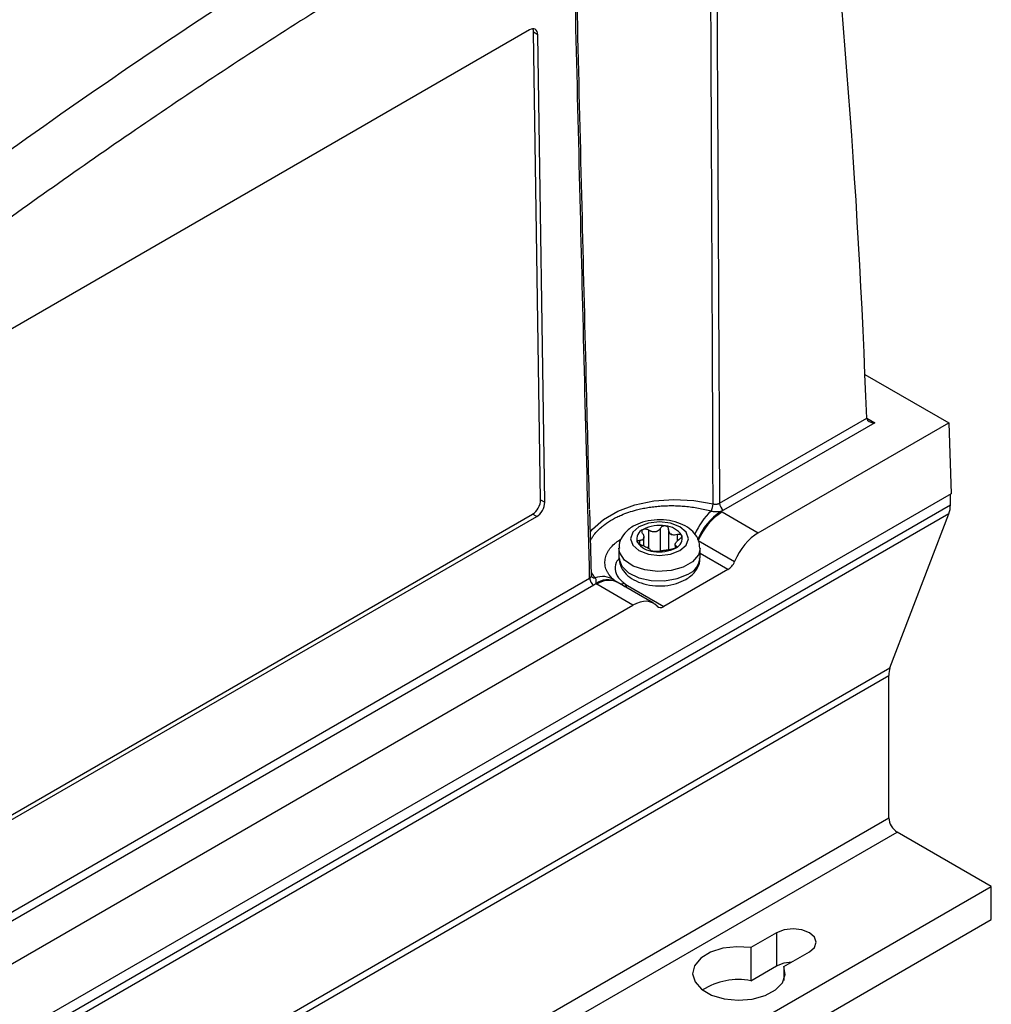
# Model space of a CAD drawing. Header units: millimetres. Extents: x -0.201 to 0.721, y -0.195 to 0.483.
# Tile 180 of 188: x 0.637 to 0.721, y 0.299 to 0.384. Entities that reach past the tile are written whole.
import ezdxf

# ---------------------------------------------------------------- set-up
doc = ezdxf.new("R2010")
doc.units = ezdxf.units.MM

msp = doc.modelspace()

# ---------------------------------------------------------------- linework, layer by layer
at = {"color": 7, "linetype": 'Continuous', "lineweight": 25}
for p, q in [((0.680999, 0.3834), (0.625137, 0.351152)), ((0.681965, 0.342832), (0.681359, 0.383192)), ((0.681718, 0.382985), (0.681359, 0.383192)), ((0.682324, 0.342625), (0.681718, 0.382985)), ((0.70996, 0.35367), (0.717203, 0.349489)), ((0.697406, 0.342551), (0.710106, 0.349883)), ((0.710813, 0.349481), (0.69776, 0.341946)), ((0.70075, 0.339991), (0.717203, 0.349489)), ((0.710106, 0.34989), (0.710813, 0.349481)), ((0.710106, 0.349883), (0.710106, 0.34988)), ((0.717203, 0.349489), (0.717388, 0.343365)), ((0.717388, 0.343365), (0.553278, 0.248626)), ((0.717327, 0.342399), (0.717327, 0.343329)), ((0.681965, 0.342832), (0.682324, 0.342625)), ((0.7172, 0.341638), (0.553151, 0.246935)), ((0.553278, 0.247696), (0.717327, 0.342399)), ((0.686352, 0.336292), (0.686212, 0.341971)), ((0.69763, 0.341792), (0.70075, 0.339991)), ((0.712118, 0.328353), (0.7172, 0.341638)), ((0.625409, 0.309352), (0.68127, 0.3416)), ((0.625768, 0.309145), (0.681629, 0.341393)), ((0.681629, 0.341393), (0.68127, 0.3416)), ((0.691282, 0.340235), (0.691282, 0.338659)), ((0.692313, 0.338438), (0.692313, 0.340395)), ((0.693013, 0.340286), (0.693013, 0.338543)), ((0.690494, 0.339344), (0.690494, 0.339029)), ((0.690873, 0.338865), (0.690873, 0.339618)), ((0.693767, 0.339288), (0.693767, 0.339851)), ((0.695572, 0.339334), (0.698712, 0.337521)), ((0.688724, 0.338671), (0.688724, 0.337855)), ((0.693575, 0.338969), (0.693575, 0.33866)), ((0.693679, 0.338722), (0.693679, 0.338852)), ((0.695724, 0.337855), (0.695724, 0.338671)), ((0.698129, 0.336816), (0.695724, 0.338204)), ((0.698129, 0.336816), (0.692609, 0.333629)), ((0.577198, 0.273156), (0.686198, 0.336081)), ((0.686363, 0.336221), (0.686358, 0.336227)), ((0.688141, 0.336062), (0.688046, 0.336168)), ((0.688278, 0.335933), (0.688317, 0.335903)), ((0.688568, 0.335724), (0.68852, 0.335753)), ((0.691701, 0.333915), (0.688568, 0.335724)), ((0.686552, 0.335476), (0.577551, 0.272551)), ((0.689939, 0.333749), (0.686818, 0.335551)), ((0.689164, 0.335649), (0.689415, 0.335474)), ((0.689464, 0.335445), (0.692609, 0.333629)), ((0.580542, 0.270596), (0.689939, 0.333749)), ((0.54807, 0.233649), (0.712118, 0.328353)), ((0.547975, 0.23298), (0.712024, 0.327683)), ((0.712024, 0.315397), (0.712024, 0.327683)), ((0.547975, 0.220694), (0.712024, 0.315397)), ((0.548682, 0.219469), (0.712731, 0.314172)), ((0.720863, 0.309478), (0.712731, 0.314172)), ((0.556814, 0.214775), (0.720863, 0.309478)), ((0.720863, 0.30662), (0.720863, 0.309478)), ((0.556814, 0.211917), (0.720863, 0.30662)), ((0.702336, 0.305478), (0.700119, 0.304198)), ((0.702336, 0.305478), (0.702337, 0.30262)), ((0.700119, 0.304198), (0.700119, 0.30134)), ((0.702947, 0.302565), (0.705165, 0.303845)), ((0.700119, 0.30134), (0.702337, 0.30262)), ((0.702947, 0.302565), (0.702947, 0.30137))]:
    msp.add_line(p, q, dxfattribs=at)
at = {"color": 7, "linetype": 'Continuous', "lineweight": 25, "flags": 128}
for points in [[(0.68625, 0.340039), (0.686457, 0.340303), (0.687393, 0.34115), (0.688625, 0.341861), (0.690093, 0.342402), (0.691729, 0.342746), (0.693455, 0.342878), (0.69519, 0.342792), (0.696852, 0.342491)], [(0.690456, 0.340508), (0.689914, 0.34004), (0.689724, 0.339488), (0.689914, 0.338936), (0.690456, 0.338467), (0.691267, 0.338154), (0.692224, 0.338045), (0.693181, 0.338155), (0.693992, 0.338467), (0.694534, 0.338936), (0.694724, 0.339488), (0.694534, 0.34004), (0.693992, 0.340508), (0.693181, 0.340821), (0.692224, 0.340931), (0.691267, 0.340821), (0.690456, 0.340508)], [(0.695724, 0.338673), (0.695579, 0.338095), (0.695073, 0.337497), (0.694258, 0.337027), (0.693223, 0.336735), (0.69208, 0.336653), (0.690952, 0.336789), (0.689962, 0.337129), (0.689217, 0.337637), (0.688799, 0.338257), (0.688724, 0.338671)], [(0.688724, 0.337855), (0.688727, 0.337771), (0.688964, 0.33712), (0.689553, 0.336549), (0.690433, 0.336119), (0.691506, 0.335877), (0.692657, 0.33585), (0.693761, 0.33604), (0.694699, 0.336426)], [(0.705165, 0.303845), (0.705598, 0.304219), (0.705751, 0.304661), (0.705598, 0.305103), (0.705165, 0.305478), (0.704516, 0.305728), (0.703751, 0.305816), (0.702985, 0.305728), (0.702336, 0.305478)], [(0.700119, 0.304198), (0.698899, 0.304274), (0.697696, 0.304133), (0.696624, 0.303788), (0.695784, 0.303272), (0.695254, 0.302633), (0.695084, 0.301932), (0.695291, 0.301233), (0.695855, 0.300604), (0.696723, 0.300103), (0.697813, 0.299778), (0.699022, 0.299658), (0.700238, 0.299756), (0.701344, 0.300062), (0.702238, 0.300547), (0.702835, 0.301166), (0.70308, 0.301861), (0.702947, 0.302565)], [(0.702337, 0.30262), (0.702985, 0.30287), (0.703624, 0.302956)]]:
    msp.add_lwpolyline(points, dxfattribs=at)
at = {"color": 7, "linetype": 'Continuous', "lineweight": 25}
for centre, radius, start, end in [((0.695516, 0.342523), 0.0013367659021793, 330.974221, 358.614816), ((0.698175, 0.342594), 0.0007703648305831, 183.230306, 237.348404), ((0.701121, 0.337245), 0.0064120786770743, 133.784692, 155.857887), ((0.700491, 0.337373), 0.0053648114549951, 123.477983, 158.163052), ((0.700482, 0.337314), 0.0053094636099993, 122.494963, 157.637416), ((0.693978, 0.335465), 0.0073048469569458, 60.005646, 60.887665), ((0.715191, 0.342364), 0.0021361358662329, 340.156751, 0.94659), ((0.691135, 0.339482), 0.0008682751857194, 110.741538, 199.460901), ((0.692221, 0.337601), 0.003031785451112, 80.229781, 117.357239), ((0.692627, 0.338789), 0.0018029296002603, 33.439838, 86.567516), ((0.692562, 0.338698), 0.0013554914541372, 55.976133, 64.03122), ((0.693587, 0.340473), 0.0007033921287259, 232.224801, 247.782552), ((0.691821, 0.340186), 0.0018029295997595, 213.439838, 266.567516), ((0.693313, 0.339494), 0.0008682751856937, 290.741538, 19.460901), ((0.691886, 0.339869), 0.0013554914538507, 235.976133, 244.03122), ((0.690862, 0.338095), 0.0007033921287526, 52.224801, 67.782552), ((0.692227, 0.341374), 0.0030317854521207, 260.229781, 297.357239), ((0.694046, 0.337977), 0.0016831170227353, 292.84819, 355.8318), ((0.686968, 0.336124), 0.0007703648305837, 183.230306, 237.348404), ((0.686628, 0.336442), 0.0003449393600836, 219.784185, 279.607532), ((0.68732, 0.334492), 0.0017305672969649, 56.358868, 111.50859), ((0.687739, 0.334202), 0.0017342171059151, 62.783406, 125.90698), ((0.687836, 0.334198), 0.0016925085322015, 64.358616, 126.951974), ((0.690373, 0.341709), 0.007110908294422, 239.107715, 240.005699), ((0.688844, 0.336335), 0.0007574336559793, 268.255756, 295.028396), ((0.689057, 0.336091), 0.0007132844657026, 278.040003, 300.147867), ((0.689103, 0.336044), 0.0006999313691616, 278.880221, 301.069513), ((0.691279, 0.338589), 0.0036305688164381, 239.107715, 240.005699), ((0.714246, 0.32771), 0.0022226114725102, 163.187638, 180.688329), ((0.713559, 0.315467), 0.0015367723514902, 182.601787, 237.39623), ((0.699051, 0.295621), 0.0058174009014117, 79.417583, 122.305454)]:
    msp.add_arc(centre, radius, start, end, dxfattribs=at)
for centre, major_axis, ratio, start_param, end_param in [((0.132944, 0.000288), (0.3974602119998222, 0.7136636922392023), 0.587378, 5.512835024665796, 5.604150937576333), ((0.681011, 0.382577), (0.0004865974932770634, 0.000873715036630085), 0.587378, 5.488657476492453, 7.059453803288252), ((0.680652, 0.382784), (0.0004865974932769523, 0.000873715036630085), 0.587378, 5.48865747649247, 5.913598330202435), ((0.710813, 0.34989), (0.0007071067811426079, 6.100748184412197e-09), 0.577387, 3.165771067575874, 4.712393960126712), ((0.681258, 0.342424), (0.0004865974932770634, 0.000873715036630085), 0.587378, 3.917861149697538, 5.488657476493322), ((0.681617, 0.342216), (0.0004865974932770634, 0.000873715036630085), 0.587378, 3.917861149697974, 5.488657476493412), ((0.700793, 0.337108), (0.001703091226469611, 0.003058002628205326), 0.587378, 0.776268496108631, 1.758033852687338), ((0.698117, 0.33764), (0.0004865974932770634, 0.000873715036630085), 0.587378, 3.917861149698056, 4.899626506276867), ((0.689982, 0.330867), (0.0017030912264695, 0.003058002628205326), 0.587378, 6.077688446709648, 7.059453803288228), ((0.692597, 0.334453), (0.0004865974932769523, 0.000873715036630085), 0.587378, 2.936095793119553, 3.917861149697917)]:
    msp.add_ellipse(centre, major_axis=major_axis, ratio=ratio, start_param=start_param, end_param=end_param, dxfattribs=at)
for points, knots in [([(0.6261468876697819, 0.3823145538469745), (0.6294155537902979, 0.3843146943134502), (0.635953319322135, 0.3883152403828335), (0.6490417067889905, 0.3960981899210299), (0.6644968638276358, 0.4049743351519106), (0.6823212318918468, 0.4147743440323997), (0.6935865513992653, 0.4206343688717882), (0.69922032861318, 0.423564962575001)], [0, 0, 0, 0, 0.1343740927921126, 0.2687659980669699, 0.5376713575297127, 0.7687898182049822, 0.9999999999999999, 0.9999999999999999, 0.9999999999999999, 0.9999999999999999]), ([(0.6968520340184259, 0.3424907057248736), (0.6968273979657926, 0.3485361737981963), (0.696785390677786, 0.3588443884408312), (0.6967169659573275, 0.3741206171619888), (0.6966482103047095, 0.3887788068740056), (0.6965959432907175, 0.3991738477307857), (0.696568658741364, 0.4046002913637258)], [0, 0, 0, 0, 0.2919462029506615, 0.4978016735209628, 0.7378412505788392, 1, 1, 1, 1]), ([(0.6970787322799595, 0.4047927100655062), (0.6971094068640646, 0.3993729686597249), (0.6972014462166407, 0.3831109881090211), (0.6973106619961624, 0.3623637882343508), (0.6973845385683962, 0.3470337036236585), (0.697406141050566, 0.3425509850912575)], [0, 0, 0, 0, 0.261285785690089, 0.7839902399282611, 1, 1, 1, 1]), ([(0.5736739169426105, 0.3214990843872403), (0.5758912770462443, 0.3235639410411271), (0.5803753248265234, 0.3277395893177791), (0.5871789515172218, 0.3338562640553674), (0.5940716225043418, 0.3398898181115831), (0.6010059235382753, 0.3457812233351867), (0.6079720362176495, 0.3515268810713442), (0.6149649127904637, 0.3571232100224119), (0.6219835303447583, 0.3625698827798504), (0.6290317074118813, 0.3678675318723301), (0.6377025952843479, 0.3741725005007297), (0.6480093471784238, 0.3813460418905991), (0.6599755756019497, 0.3891860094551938), (0.6719916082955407, 0.3966113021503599), (0.6800211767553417, 0.4011663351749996), (0.6840382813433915, 0.403445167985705)], [0, 0, 0, 0, 0.0622011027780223, 0.1257859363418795, 0.1893965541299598, 0.2530847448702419, 0.3167987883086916, 0.3803835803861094, 0.4439938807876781, 0.5076814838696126, 0.5713950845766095, 0.678239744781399, 0.7852056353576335, 0.8925407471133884, 1, 1, 1, 1]), ([(0.6846319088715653, 0.3981202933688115), (0.682334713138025, 0.3968247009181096), (0.6776581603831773, 0.3941871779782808), (0.6706041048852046, 0.3899994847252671), (0.6634698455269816, 0.3856055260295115), (0.6563394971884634, 0.381039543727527), (0.6492219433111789, 0.3763111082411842), (0.6421220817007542, 0.3714227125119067), (0.6350408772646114, 0.3663755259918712), (0.6279753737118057, 0.3611671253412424), (0.6195627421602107, 0.3547584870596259), (0.6098248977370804, 0.3470307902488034), (0.5987915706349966, 0.3378284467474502), (0.5878208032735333, 0.3282669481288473), (0.5805860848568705, 0.3215831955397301), (0.5769668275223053, 0.3182395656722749)], [0, 0, 0, 0, 0.0629734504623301, 0.1281992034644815, 0.193451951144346, 0.2587859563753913, 0.3241471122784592, 0.3893728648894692, 0.4546256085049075, 0.5199596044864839, 0.5853207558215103, 0.6887198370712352, 0.7922265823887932, 0.8960587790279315, 1, 1, 1, 1]), ([(0.6861984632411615, 0.3360809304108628), (0.6860630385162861, 0.3414351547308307), (0.685803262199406, 0.3517058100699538), (0.6852870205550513, 0.3723882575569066), (0.6849115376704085, 0.3877196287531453), (0.6846565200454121, 0.3981322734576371)], [0, 0, 0, 0, 0.2589278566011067, 0.4966842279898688, 1, 1, 1, 1]), ([(0.6847806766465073, 0.3983033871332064), (0.6850324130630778, 0.3879358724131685), (0.6854035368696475, 0.3726515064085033), (0.6858659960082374, 0.3539098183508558), (0.686075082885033, 0.3455344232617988), (0.6861614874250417, 0.342073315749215)], [0, 0, 0, 0, 0.5530143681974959, 0.8152844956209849, 1, 1, 1, 1]), ([(0.6968520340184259, 0.3424907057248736), (0.6968648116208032, 0.3424875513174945), (0.6968904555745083, 0.3424812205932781), (0.6969307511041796, 0.342474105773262), (0.6969723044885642, 0.3424688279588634), (0.6970143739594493, 0.3424657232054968), (0.697056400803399, 0.3424647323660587), (0.6970982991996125, 0.3424658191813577), (0.6971403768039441, 0.3424690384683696), (0.6971817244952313, 0.342474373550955), (0.6972218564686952, 0.3424817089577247), (0.6972607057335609, 0.342490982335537), (0.6972985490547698, 0.3425022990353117), (0.697335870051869, 0.342516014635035), (0.6973722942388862, 0.342532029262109), (0.6973948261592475, 0.3425446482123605), (0.697406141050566, 0.3425509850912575)], [0, 0, 0, 0, 0.0691405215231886, 0.1387612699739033, 0.2098971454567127, 0.281556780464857, 0.3506891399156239, 0.4203021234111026, 0.4914312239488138, 0.5630842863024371, 0.6322137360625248, 0.7018237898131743, 0.7729494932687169, 0.8445988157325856, 0.9219619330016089, 1, 1, 1, 1]), ([(0.6862768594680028, 0.3393444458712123), (0.6862914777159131, 0.3393740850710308), (0.6863524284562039, 0.3394976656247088), (0.6866143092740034, 0.3398939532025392), (0.6870077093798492, 0.3403301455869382), (0.6875977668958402, 0.3408031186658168), (0.6880436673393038, 0.3410930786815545), (0.6885380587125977, 0.3413535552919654), (0.689197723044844, 0.3416551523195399), (0.6899326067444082, 0.3419024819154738), (0.690720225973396, 0.3420870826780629), (0.691214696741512, 0.3421797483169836), (0.6917240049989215, 0.3422522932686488), (0.6922492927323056, 0.3423043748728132), (0.6927883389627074, 0.3423348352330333), (0.6933397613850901, 0.3423426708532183), (0.6938965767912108, 0.3423271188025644), (0.694459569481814, 0.3422874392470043), (0.6950236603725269, 0.3422232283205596), (0.6955872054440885, 0.3421330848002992), (0.6961447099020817, 0.3420193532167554), (0.6965042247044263, 0.3419228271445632), (0.6966845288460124, 0.3418744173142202)], [0, 0, 0, 0, 0.0122389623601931, 0.0510303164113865, 0.1686476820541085, 0.2072798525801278, 0.2851999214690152, 0.324539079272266, 0.3636335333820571, 0.4821912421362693, 0.5225017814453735, 0.5632120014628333, 0.6041241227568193, 0.6454472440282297, 0.6879716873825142, 0.730724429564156, 0.7741860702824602, 0.8178893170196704, 0.862739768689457, 0.9078532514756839, 0.9537864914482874, 1, 1, 1, 1]), ([(0.6966845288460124, 0.3418744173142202), (0.696791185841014, 0.3418532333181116), (0.6969808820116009, 0.3418155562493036), (0.6972719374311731, 0.3418225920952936), (0.6974446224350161, 0.3418390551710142), (0.6975320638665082, 0.3418473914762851)], [0, 0, 0, 0, 0.3880180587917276, 0.6901145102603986, 1, 1, 1, 1]), ([(0.6977596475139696, 0.3419457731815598), (0.6977136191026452, 0.3419215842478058), (0.6976430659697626, 0.3418845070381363), (0.6975606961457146, 0.3418569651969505), (0.6975320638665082, 0.3418473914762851)], [0, 0, 0, 0, 0.6523935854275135, 1, 1, 1, 1]), ([(0.695705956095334, 0.3386722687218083), (0.6956884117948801, 0.338898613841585), (0.6956518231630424, 0.3393706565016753), (0.69524398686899, 0.3399943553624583), (0.6946390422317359, 0.3405126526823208), (0.6938202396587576, 0.3408977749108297), (0.6928306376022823, 0.3411156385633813), (0.6917658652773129, 0.3411278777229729), (0.6907644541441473, 0.3409501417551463), (0.690214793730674, 0.3406832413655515), (0.6899564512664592, 0.3405577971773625)], [0, 0, 0, 0, 0.1045927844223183, 0.2181282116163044, 0.3359336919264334, 0.4651307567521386, 0.6016755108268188, 0.7386816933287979, 0.8771794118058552, 1, 1, 1, 1]), ([(0.6899564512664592, 0.3405577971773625), (0.6898053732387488, 0.3404609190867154), (0.6894223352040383, 0.3402152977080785), (0.6889865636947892, 0.3396922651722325), (0.688717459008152, 0.3391166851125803), (0.6887540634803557, 0.3387730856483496), (0.6887646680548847, 0.3386735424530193)], [0, 0, 0, 0, 0.219389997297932, 0.5562338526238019, 0.8714378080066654, 1, 1, 1, 1]), ([(0.6907697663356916, 0.3399395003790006), (0.690779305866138, 0.3399230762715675), (0.6907984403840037, 0.3398901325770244), (0.690822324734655, 0.3398397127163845), (0.6908423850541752, 0.339788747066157), (0.6908573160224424, 0.3397394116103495), (0.6908706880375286, 0.3396768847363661), (0.6908750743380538, 0.3396176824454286), (0.6908699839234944, 0.339563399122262), (0.6908587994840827, 0.3395132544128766), (0.6908385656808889, 0.3394692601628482), (0.6908095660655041, 0.3394324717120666), (0.6907747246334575, 0.3394003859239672), (0.6907318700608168, 0.3393759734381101), (0.6906816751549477, 0.3393589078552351), (0.6906398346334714, 0.3393496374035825), (0.6905941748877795, 0.339344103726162), (0.6905455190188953, 0.3393420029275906), (0.6905109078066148, 0.3393436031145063), (0.69049354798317, 0.3393444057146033)], [0, 0, 0, 0, 0.0515560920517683, 0.1034118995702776, 0.1562665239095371, 0.2094962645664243, 0.2573940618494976, 0.354899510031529, 0.404704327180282, 0.4512981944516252, 0.5465125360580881, 0.5952952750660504, 0.6430658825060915, 0.7405172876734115, 0.7902694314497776, 0.8418227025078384, 0.893735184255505, 0.9467011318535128, 1, 1, 1, 1]), ([(0.6907697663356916, 0.3399395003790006), (0.6907515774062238, 0.3399761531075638), (0.6907151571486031, 0.3400495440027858), (0.6907160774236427, 0.3401572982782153), (0.6907557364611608, 0.3402426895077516), (0.6908058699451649, 0.3402784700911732), (0.6908276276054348, 0.3402939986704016)], [0, 0, 0, 0, 0.2726506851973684, 0.5459369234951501, 0.8029390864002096, 1, 1, 1, 1]), ([(0.6908276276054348, 0.3402939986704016), (0.6908585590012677, 0.3403076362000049), (0.6909203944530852, 0.340334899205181), (0.691037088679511, 0.34033678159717), (0.6911576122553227, 0.3403084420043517), (0.6912386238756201, 0.3402664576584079), (0.6912776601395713, 0.3402383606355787), (0.6912820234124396, 0.3402352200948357)], [0, 0, 0, 0, 0.2355200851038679, 0.4708319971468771, 0.7119519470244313, 0.9678034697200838, 1, 1, 1, 1]), ([(0.6923128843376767, 0.3403946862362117), (0.6923028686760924, 0.3403784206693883), (0.6922827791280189, 0.3403457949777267), (0.6922471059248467, 0.3402993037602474), (0.6922071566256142, 0.3402549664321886), (0.6921640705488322, 0.3402150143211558), (0.692103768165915, 0.340168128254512), (0.6920378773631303, 0.3401294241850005), (0.691967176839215, 0.340100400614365), (0.6918944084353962, 0.3400782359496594), (0.6918184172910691, 0.3400663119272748), (0.6917407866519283, 0.3400650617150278), (0.6916620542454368, 0.3400708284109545), (0.6915834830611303, 0.3400868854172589), (0.6915060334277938, 0.3401123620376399), (0.6914479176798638, 0.3401364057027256), (0.6913906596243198, 0.3401651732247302), (0.691334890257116, 0.3401978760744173), (0.6912996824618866, 0.3402227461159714), (0.6912820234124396, 0.3402352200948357)], [0, 0, 0, 0, 0.0515560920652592, 0.1034118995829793, 0.1562665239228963, 0.2094962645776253, 0.257394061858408, 0.3548995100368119, 0.404704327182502, 0.4512981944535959, 0.5465125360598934, 0.5952952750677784, 0.6430658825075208, 0.7405172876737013, 0.7902694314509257, 0.8418227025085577, 0.8937351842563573, 0.9467011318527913, 1, 1, 1, 1]), ([(0.6927353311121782, 0.3405891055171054), (0.6926957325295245, 0.340591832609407), (0.6926165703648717, 0.3405972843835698), (0.6924981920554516, 0.3405628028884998), (0.6923943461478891, 0.3404997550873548), (0.6923380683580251, 0.3404365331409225), (0.6923154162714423, 0.3403988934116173), (0.6923128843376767, 0.3403946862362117)], [0, 0, 0, 0, 0.2355200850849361, 0.4708319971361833, 0.7119519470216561, 0.9678034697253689, 1, 1, 1, 1]), ([(0.6930126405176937, 0.3402864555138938), (0.6930088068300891, 0.3403252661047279), (0.6930011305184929, 0.340402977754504), (0.6929488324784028, 0.3404777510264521), (0.6928846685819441, 0.3405344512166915), (0.6928220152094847, 0.3405706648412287), (0.6927597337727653, 0.3405839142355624), (0.6927353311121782, 0.3405891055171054)], [0, 0, 0, 0, 0.2724766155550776, 0.5455883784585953, 0.6126147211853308, 0.8482175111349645, 1, 1, 1, 1]), ([(0.6931558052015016, 0.339916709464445), (0.6931145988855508, 0.3399672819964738), (0.6930290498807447, 0.3400722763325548), (0.6930182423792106, 0.3402133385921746), (0.6930126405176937, 0.3402864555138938)], [0, 0, 0, 0, 0.4816691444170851, 1, 1, 1, 1]), ([(0.6880461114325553, 0.3361676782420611), (0.6879951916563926, 0.3362210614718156), (0.6878780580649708, 0.3363438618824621), (0.6877553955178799, 0.336551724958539), (0.687607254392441, 0.3368547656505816), (0.6875271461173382, 0.3371700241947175), (0.6875125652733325, 0.3374870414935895), (0.687542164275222, 0.3378032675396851), (0.6876370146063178, 0.3381153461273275), (0.6877954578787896, 0.338415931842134), (0.687996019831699, 0.3387079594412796), (0.6882565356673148, 0.3389833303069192), (0.6885747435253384, 0.3392329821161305), (0.6887738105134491, 0.3393699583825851), (0.6888989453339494, 0.3394382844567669), (0.6889281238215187, 0.339454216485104)], [0, 0, 0, 0, 0.0516947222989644, 0.1189162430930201, 0.1837741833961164, 0.3157035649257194, 0.382931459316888, 0.4477061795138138, 0.5794169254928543, 0.6464982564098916, 0.7120243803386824, 0.8452350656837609, 0.9130650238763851, 0.9797288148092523, 1, 1, 1, 1]), ([(0.6903164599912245, 0.3391927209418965), (0.690309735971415, 0.3392144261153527), (0.6902962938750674, 0.3392578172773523), (0.690324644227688, 0.3393080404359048), (0.6903858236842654, 0.3393402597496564), (0.6904503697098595, 0.3393467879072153), (0.6904892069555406, 0.3393446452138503), (0.69049354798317, 0.3393444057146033)], [0, 0, 0, 0, 0.2355200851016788, 0.470831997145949, 0.7119519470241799, 0.9678034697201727, 1, 1, 1, 1]), ([(0.6906810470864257, 0.3389404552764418), (0.6906379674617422, 0.3389566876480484), (0.6905517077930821, 0.3389891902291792), (0.6904358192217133, 0.3390586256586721), (0.6903534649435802, 0.3391297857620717), (0.6903276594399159, 0.3391736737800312), (0.6903164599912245, 0.3391927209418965)], [0, 0, 0, 0, 0.2726506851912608, 0.5459369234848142, 0.8029390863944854, 1, 1, 1, 1]), ([(0.6937672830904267, 0.3398508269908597), (0.6936866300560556, 0.3398275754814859), (0.6935308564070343, 0.3397826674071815), (0.6933890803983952, 0.3398088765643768), (0.6933207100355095, 0.3398215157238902)], [0, 0, 0, 0, 0.5177578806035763, 1, 1, 1, 1]), ([(0.6936785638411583, 0.3388517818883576), (0.6936690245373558, 0.338855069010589), (0.6936498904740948, 0.3388616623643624), (0.6936260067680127, 0.3388747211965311), (0.6936059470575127, 0.3388903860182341), (0.6935910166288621, 0.3389084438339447), (0.6935776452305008, 0.3389352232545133), (0.6935732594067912, 0.3389667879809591), (0.6935783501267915, 0.3390033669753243), (0.6935895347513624, 0.339042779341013), (0.693609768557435, 0.3390866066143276), (0.6936387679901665, 0.3391339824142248), (0.693673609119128, 0.339183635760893), (0.6937164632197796, 0.3392354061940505), (0.6937666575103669, 0.3392881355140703), (0.6938084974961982, 0.3393284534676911), (0.6938541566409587, 0.3393688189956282), (0.6939028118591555, 0.3394086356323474), (0.6939374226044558, 0.3394341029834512), (0.693954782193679, 0.3394468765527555)], [0, 0, 0, 0, 0.0515560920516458, 0.1034118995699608, 0.1562665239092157, 0.2094962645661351, 0.2573940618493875, 0.354899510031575, 0.4047043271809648, 0.4512981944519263, 0.5465125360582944, 0.5952952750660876, 0.6430658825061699, 0.7405172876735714, 0.7902694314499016, 0.8418227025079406, 0.8937351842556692, 0.9467011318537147, 1, 1, 1, 1]), ([(0.6937672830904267, 0.3398508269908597), (0.6938102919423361, 0.339862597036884), (0.6938964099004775, 0.3398861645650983), (0.6939856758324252, 0.3398792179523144), (0.6940558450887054, 0.3398583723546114), (0.6941028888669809, 0.3398312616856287), (0.6941237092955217, 0.3397965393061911), (0.6941318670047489, 0.3397829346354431)], [0, 0, 0, 0, 0.2724766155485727, 0.5455883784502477, 0.6126147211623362, 0.8482175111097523, 1, 1, 1, 1]), ([(0.6941318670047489, 0.3397829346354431), (0.6941385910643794, 0.3397589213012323), (0.6941520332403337, 0.3397109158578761), (0.6941236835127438, 0.3396244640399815), (0.694062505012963, 0.3395367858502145), (0.6939979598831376, 0.3394783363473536), (0.6939591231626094, 0.3394500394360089), (0.693954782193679, 0.3394468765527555)], [0, 0, 0, 0, 0.2355200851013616, 0.4708319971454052, 0.7119519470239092, 0.9678034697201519, 1, 1, 1, 1]), ([(0.6906810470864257, 0.3389404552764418), (0.690761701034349, 0.3389107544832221), (0.6909174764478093, 0.3388533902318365), (0.6910592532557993, 0.3387808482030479), (0.6911276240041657, 0.3387458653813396)], [0, 0, 0, 0, 0.5177578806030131, 1, 1, 1, 1]), ([(0.6912925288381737, 0.3386506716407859), (0.6913337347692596, 0.3386224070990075), (0.691419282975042, 0.3385637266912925), (0.6914300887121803, 0.3385249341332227), (0.6914356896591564, 0.3385048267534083)], [0, 0, 0, 0, 0.4816691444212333, 1, 1, 1, 1]), ([(0.6917129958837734, 0.3383865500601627), (0.6916753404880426, 0.3383934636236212), (0.691600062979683, 0.3384072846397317), (0.6915117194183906, 0.3384375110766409), (0.6914523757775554, 0.3384703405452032), (0.6914359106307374, 0.3384928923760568), (0.6914357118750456, 0.3385036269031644), (0.6914356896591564, 0.3385048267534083)], [0, 0, 0, 0, 0.2355200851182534, 0.4708319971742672, 0.7119519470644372, 0.9678034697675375, 1, 1, 1, 1]), ([(0.6921354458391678, 0.3383965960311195), (0.6921105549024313, 0.3383901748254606), (0.6920607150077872, 0.3383773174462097), (0.6919439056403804, 0.3383691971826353), (0.6918218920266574, 0.3383722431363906), (0.6917459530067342, 0.3383822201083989), (0.6917129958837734, 0.3383865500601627)], [0, 0, 0, 0, 0.2726506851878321, 0.5459369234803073, 0.8029390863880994, 1, 1, 1, 1]), ([(0.6921354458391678, 0.3383965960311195), (0.6921454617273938, 0.3383997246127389), (0.6921655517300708, 0.3384059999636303), (0.6922012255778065, 0.3384151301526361), (0.6922411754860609, 0.3384241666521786), (0.6922842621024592, 0.3384328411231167), (0.6923445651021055, 0.3384439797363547), (0.6924104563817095, 0.3384550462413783), (0.6924811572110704, 0.338466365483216), (0.6925539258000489, 0.3384777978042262), (0.692629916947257, 0.3384895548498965), (0.692707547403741, 0.3385013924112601), (0.6927862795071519, 0.3385131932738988), (0.6928648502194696, 0.3385244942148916), (0.6929422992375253, 0.3385346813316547), (0.6930004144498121, 0.3385416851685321), (0.6930576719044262, 0.3385477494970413), (0.6931134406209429, 0.3385527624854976), (0.6931486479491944, 0.3385549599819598), (0.6931663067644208, 0.3385560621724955)], [0, 0, 0, 0, 0.0515560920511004, 0.1034118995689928, 0.1562665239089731, 0.2094962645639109, 0.2573940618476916, 0.3548995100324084, 0.4047043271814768, 0.4512981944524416, 0.5465125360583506, 0.5952952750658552, 0.6430658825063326, 0.74051728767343, 0.7902694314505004, 0.8418227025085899, 0.893735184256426, 0.9467011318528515, 1, 1, 1, 1]), ([(0.6936206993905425, 0.3386816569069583), (0.6935897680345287, 0.3386657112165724), (0.6935279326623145, 0.3386338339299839), (0.6934112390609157, 0.3385957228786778), (0.6932907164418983, 0.338568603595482), (0.6932097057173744, 0.3385586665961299), (0.6931706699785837, 0.3385563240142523), (0.6931663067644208, 0.3385560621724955)], [0, 0, 0, 0, 0.2355200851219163, 0.470831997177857, 0.7119519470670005, 0.9678034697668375, 1, 1, 1, 1]), ([(0.6936785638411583, 0.3388517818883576), (0.6936967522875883, 0.3388431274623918), (0.6937331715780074, 0.338825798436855), (0.6937322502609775, 0.3387784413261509), (0.693692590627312, 0.3387276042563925), (0.693642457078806, 0.3386955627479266), (0.6936206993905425, 0.3386816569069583)], [0, 0, 0, 0, 0.272650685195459, 0.5459369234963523, 0.8029390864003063, 1, 1, 1, 1]), ([(0.6887904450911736, 0.3378468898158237), (0.6886782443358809, 0.3377102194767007), (0.6883745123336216, 0.3373402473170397), (0.688376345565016, 0.3366629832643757), (0.6886857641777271, 0.3360530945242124), (0.6890466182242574, 0.3357483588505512), (0.6891644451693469, 0.3356488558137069)], [0, 0, 0, 0, 0.1938743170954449, 0.5248256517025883, 0.8448449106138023, 1, 1, 1, 1]), ([(0.6887468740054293, 0.3378255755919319), (0.6887640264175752, 0.3376089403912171), (0.6888006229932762, 0.3371467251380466), (0.6892047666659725, 0.336531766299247), (0.6898092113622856, 0.3360133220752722), (0.6906281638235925, 0.3356282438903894), (0.6916177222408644, 0.3354103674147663), (0.6926825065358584, 0.3353981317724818), (0.6936839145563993, 0.3355758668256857), (0.6942335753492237, 0.3358427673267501), (0.6944919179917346, 0.3359682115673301)], [0, 0, 0, 0, 0.1006003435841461, 0.2146420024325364, 0.3329727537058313, 0.4627458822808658, 0.5998994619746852, 0.7375165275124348, 0.8766317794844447, 1, 1, 1, 1]), ([(0.6944919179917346, 0.3359682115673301), (0.6946430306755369, 0.3360650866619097), (0.6950261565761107, 0.3363107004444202), (0.6954610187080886, 0.3368338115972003), (0.6957290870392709, 0.3374009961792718), (0.6956944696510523, 0.3377359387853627), (0.6956850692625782, 0.3378268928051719)], [0, 0, 0, 0, 0.2218437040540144, 0.5624548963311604, 0.8811841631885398, 1, 1, 1, 1]), ([(0.6866852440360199, 0.336101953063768), (0.6866282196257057, 0.336172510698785), (0.6864969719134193, 0.336334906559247), (0.686399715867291, 0.3365058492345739), (0.6863447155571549, 0.3366025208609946)], [0, 0, 0, 0, 0.4344792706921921, 1, 1, 1, 1]), ([(0.6861984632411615, 0.3360809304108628), (0.6862079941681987, 0.3360865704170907), (0.6862271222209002, 0.3360978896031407), (0.6862527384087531, 0.3361167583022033), (0.6862759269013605, 0.336137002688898), (0.6862958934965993, 0.3361583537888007), (0.6863125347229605, 0.3361804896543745), (0.6863258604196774, 0.3362033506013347), (0.6863359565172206, 0.3362271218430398), (0.6863422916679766, 0.3362513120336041), (0.6863451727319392, 0.3362717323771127), (0.6863446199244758, 0.3362839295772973), (0.6863444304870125, 0.3362881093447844)], [0, 0, 0, 0, 0.103464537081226, 0.207647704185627, 0.3140981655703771, 0.4213324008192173, 0.5247847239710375, 0.6289562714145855, 0.7353965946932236, 0.8426209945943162, 0.9460689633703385, 1, 1, 1, 1]), ([(0.6863578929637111, 0.3362281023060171), (0.686357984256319, 0.3362274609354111), (0.6863582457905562, 0.3362256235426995), (0.6863506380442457, 0.3362635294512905), (0.6863456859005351, 0.3362882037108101)], [0, 0, 0, 0, 0.3490656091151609, 1, 1, 1, 1]), ([(0.6867223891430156, 0.335607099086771), (0.6867386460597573, 0.3356585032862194), (0.6867712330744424, 0.3357615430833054), (0.6867795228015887, 0.33589843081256), (0.6867457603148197, 0.3360130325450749), (0.6867055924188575, 0.3360720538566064), (0.6866852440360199, 0.336101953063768)], [0, 0, 0, 0, 0.3094695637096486, 0.6203322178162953, 0.8076666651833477, 1, 1, 1, 1]), ([(0.6883225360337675, 0.3359155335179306), (0.6882259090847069, 0.3359884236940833), (0.6880849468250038, 0.3360947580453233), (0.6880515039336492, 0.3361465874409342), (0.6880409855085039, 0.3361628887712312)], [0, 0, 0, 0, 0.6854809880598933, 1, 1, 1, 1]), ([(0.6885376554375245, 0.335751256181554), (0.6885295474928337, 0.3357563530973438), (0.6884918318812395, 0.3357800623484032), (0.6883948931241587, 0.3358473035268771), (0.6883126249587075, 0.3359090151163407), (0.6882773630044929, 0.3359354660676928)], [0, 0, 0, 0, 0.1352993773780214, 0.629370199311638, 1, 1, 1, 1]), ([(0.6867223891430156, 0.335607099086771), (0.6867107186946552, 0.3355953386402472), (0.6866873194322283, 0.3355717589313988), (0.6866465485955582, 0.3355381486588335), (0.6866019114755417, 0.3355057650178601), (0.6865686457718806, 0.335485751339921), (0.6865519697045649, 0.3354757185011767)], [0, 0, 0, 0, 0.2468272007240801, 0.494888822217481, 0.7467882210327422, 1, 1, 1, 1])]:
    msp.add_open_spline(points, degree=3, knots=knots, dxfattribs=at)

doc.saveas('drawing.dxf')
